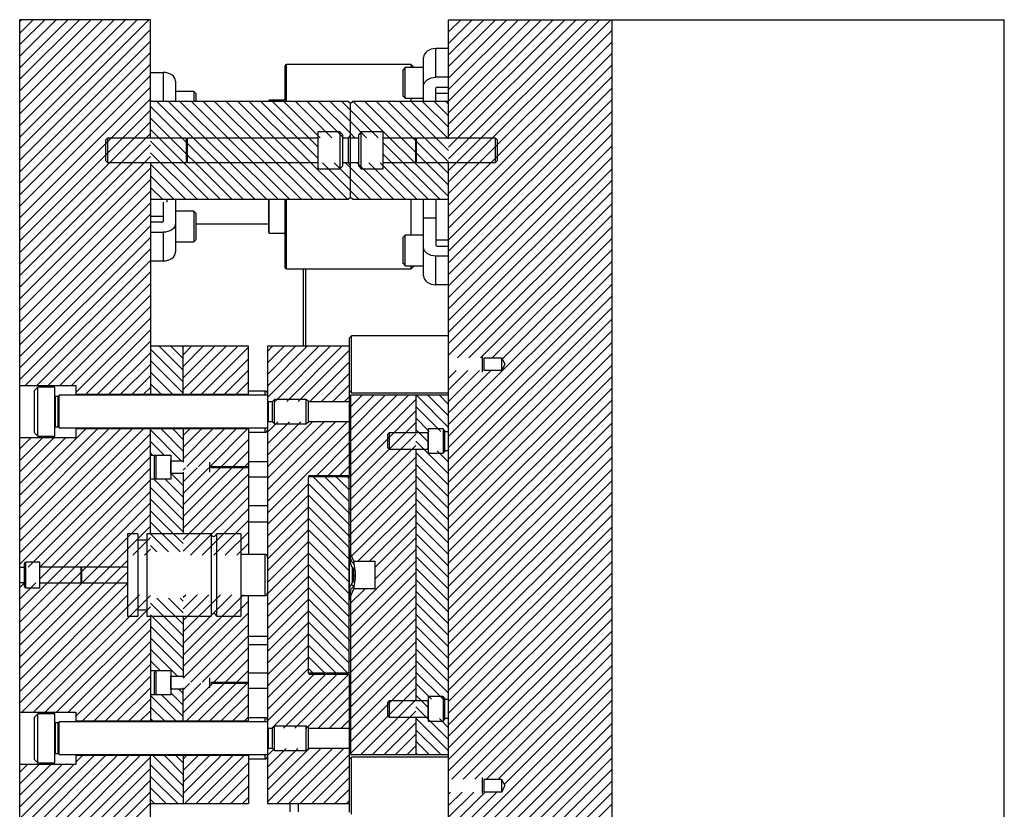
# Model space of a CAD drawing. Header units: inches. Extents: x 220 to 877, y 4 to 174.
# Tile 206 of 256: x 350 to 365, y 95 to 107. Entities that reach past the tile are written whole.
import ezdxf

# ---------------------------------------------------------------- set-up
doc = ezdxf.new("R2010")
doc.units = ezdxf.units.IN
doc.header["$LTSCALE"] = 0.5
doc.header["$MEASUREMENT"] = 0
doc.layers.add('SID-M-F', color=202, linetype='Continuous')
doc.layers.add('SID-M-S', color=105, linetype='Continuous')

msp = doc.modelspace()

# ---------------------------------------------------------------- hatches: boundary and pattern name
at = {"layer": 'SID-M-F'}
h = msp.add_hatch(dxfattribs=at)
h.set_pattern_fill('ANSI31', color=256, angle=90, style=0)
h.set_pattern_definition([(135, (285.02116, 41.34998), (-0.08838835, -0.08838835), [])])
h.paths.add_polyline_path([(355.38419, 98.29514), (355.40419, 98.29514), (355.40419, 98.38631), (355.38419, 98.38631)], flags=0)

# ---------------------------------------------------------------- linework, layer by layer
at = {"layer": 'SID-M-F', "linetype": 'Continuous'}
for p, q in [((350.34419, 107.38011), (350.37265, 107.40857)), ((350.34419, 107.20333), (350.54943, 107.40857)), ((350.34419, 107.02656), (350.7262, 107.40857)), ((350.34419, 106.84978), (350.90298, 107.40857)), ((350.34419, 106.673), (351.07976, 107.40857)), ((350.34419, 106.49623), (351.25653, 107.40857)), ((350.34419, 106.31945), (351.43331, 107.40857)), ((350.34419, 106.14267), (351.61009, 107.40857)), ((350.34419, 105.9659), (351.78686, 107.40857)), ((350.34419, 105.78912), (351.96364, 107.40857)), ((350.34419, 105.61234), (352.14042, 107.40857)), ((350.34419, 105.43557), (352.31719, 107.40857)), ((356.90419, 107.39937), (356.91339, 107.40857)), ((356.90419, 107.2226), (357.09016, 107.40857)), ((356.90419, 107.04582), (357.26694, 107.40857)), ((356.90419, 106.86904), (357.44372, 107.40857)), ((356.90419, 106.69227), (357.62049, 107.40857)), ((356.90419, 106.51549), (357.79727, 107.40857)), ((356.90419, 106.33871), (357.97405, 107.40857)), ((356.90419, 106.16194), (358.15082, 107.40857)), ((356.90419, 105.98516), (358.3276, 107.40857)), ((356.90419, 105.80838), (358.50438, 107.40857)), ((356.90419, 105.63161), (358.68115, 107.40857)), ((356.90419, 105.45483), (358.85793, 107.40857)), ((356.90419, 105.27805), (359.03471, 107.40857)), ((356.90419, 105.10128), (359.21148, 107.40857)), ((356.90419, 104.9245), (359.38826, 107.40857)), ((350.34419, 105.25879), (352.34419, 107.25879)), ((356.90419, 104.74772), (359.40419, 107.24772)), ((350.34419, 105.08201), (352.34419, 107.08201)), ((356.90419, 104.57095), (359.40419, 107.07095)), ((350.34419, 104.90524), (352.34419, 106.90524)), ((356.90419, 104.39417), (359.40419, 106.89417)), ((350.34419, 104.72846), (352.34419, 106.72846)), ((356.90419, 104.21739), (359.40419, 106.71739)), ((350.34419, 104.55168), (352.34419, 106.55168)), ((356.90419, 104.04062), (359.40419, 106.54062)), ((350.34419, 104.37491), (352.34419, 106.37491)), ((356.90419, 103.86384), (359.40419, 106.36384)), ((350.34419, 104.19813), (352.34419, 106.19813)), ((356.90419, 103.68706), (359.40419, 106.18706)), ((353.76476, 104.65857), (352.34419, 106.07914)), ((353.94153, 104.65857), (352.44153, 106.15857)), ((354.11831, 104.65857), (352.61831, 106.15857)), ((354.29509, 104.65857), (352.79509, 106.15857)), ((354.47186, 104.65857), (352.97186, 106.15857)), ((354.64864, 104.65857), (353.14864, 106.15857)), ((354.82542, 104.65857), (353.32542, 106.15857)), ((355.00219, 104.65857), (353.50219, 106.15857)), ((355.17897, 104.65857), (353.67897, 106.15857)), ((355.35575, 104.65857), (353.85575, 106.15857)), ((354.90419, 105.28691), (354.03252, 106.15857)), ((354.90419, 105.46369), (354.2093, 106.15857)), ((354.94237, 105.60229), (354.38608, 106.15857)), ((355.11914, 105.60229), (354.56285, 106.15857)), ((355.29592, 105.60229), (354.73963, 106.15857)), ((355.40419, 105.67079), (354.91641, 106.15857)), ((355.40419, 105.84757), (355.09318, 106.15857)), ((355.40419, 106.02435), (355.26996, 106.15857)), ((355.82625, 105.60229), (355.40419, 106.02435)), ((356.90419, 104.70113), (355.44674, 106.15857)), ((356.90419, 104.8779), (355.62352, 106.15857)), ((356.90419, 105.05468), (355.80029, 106.15857)), ((356.90419, 105.23146), (355.97707, 106.15857)), ((356.90419, 105.40823), (356.15385, 106.15857)), ((356.90419, 105.58501), (356.33062, 106.15857)), ((356.90419, 105.76179), (356.5074, 106.15857)), ((356.90419, 105.93856), (356.68418, 106.15857)), ((356.90419, 106.11534), (356.86095, 106.15857)), ((350.34419, 104.02135), (352.34419, 106.02135)), ((353.58798, 104.65857), (352.34419, 105.90237)), ((356.90419, 103.51029), (359.40419, 106.01029)), ((350.34419, 103.84458), (352.34419, 105.84458)), ((353.4112, 104.65857), (352.34419, 105.72559)), ((355.64947, 105.60229), (355.40419, 105.84757)), ((356.90419, 103.33351), (359.40419, 105.83351)), ((350.34419, 103.6678), (352.34419, 105.6678)), ((355.4727, 105.60229), (355.40419, 105.67079)), ((356.90419, 103.15673), (359.40419, 105.65673)), ((350.34419, 103.49102), (352.34419, 105.49102)), ((353.23443, 104.65857), (352.34419, 105.54881)), ((356.76996, 104.65857), (355.90419, 105.52435)), ((356.90419, 102.97996), (359.40419, 105.47996)), ((350.34419, 103.31425), (352.34419, 105.31425)), ((353.05765, 104.65857), (352.34419, 105.37204)), ((356.59318, 104.65857), (355.90419, 105.34757)), ((356.90419, 102.80318), (359.40419, 105.30318)), ((350.34419, 103.13747), (352.34419, 105.13747)), ((352.88087, 104.65857), (352.34419, 105.19526)), ((355.53252, 104.65857), (354.97624, 105.21486)), ((355.7093, 104.65857), (355.15301, 105.21486)), ((355.88608, 104.65857), (355.32979, 105.21486)), ((356.06285, 104.65857), (355.50657, 105.21486)), ((356.23963, 104.65857), (355.68334, 105.21486)), ((356.41641, 104.65857), (355.86012, 105.21486)), ((356.90419, 102.6264), (359.40419, 105.1264)), ((352.7041, 104.65857), (352.34419, 105.01848)), ((350.34419, 102.96069), (352.34419, 104.96069)), ((352.52732, 104.65857), (352.34419, 104.84171)), ((356.90419, 102.44963), (359.40419, 104.94963)), ((350.34419, 102.78392), (352.34419, 104.78392)), ((356.90419, 102.27285), (359.40419, 104.77285)), ((350.34419, 102.60714), (352.34419, 104.60714)), ((352.35054, 104.65857), (352.34419, 104.66493)), ((357.03903, 102.23091), (359.40419, 104.59607)), ((350.34419, 102.43036), (352.34419, 104.43036)), ((357.21581, 102.23091), (359.40419, 104.41929)), ((350.34419, 102.25359), (352.34419, 104.25359)), ((357.39258, 102.23091), (359.40419, 104.24252)), ((350.34419, 102.07681), (352.34419, 104.07681)), ((357.56936, 102.23091), (359.40419, 104.06574)), ((350.34419, 101.90003), (352.34419, 103.90003)), ((357.72574, 102.21052), (359.40419, 103.88896)), ((350.428, 101.80707), (352.34419, 103.72326)), ((356.90419, 101.21219), (359.40419, 103.71219)), ((350.60478, 101.80707), (352.34419, 103.54648)), ((356.90419, 101.03541), (359.40419, 103.53541)), ((350.78156, 101.80707), (352.34419, 103.3697)), ((356.90419, 100.85863), (359.40419, 103.35863)), ((350.95833, 101.80707), (352.34419, 103.19293)), ((356.90419, 100.68186), (359.40419, 103.18186)), ((351.13511, 101.80707), (352.34419, 103.01615)), ((356.90419, 100.50508), (359.40419, 103.00508)), ((351.20419, 101.69937), (352.34419, 102.83937)), ((356.90419, 100.3283), (359.40419, 102.8283)), ((351.35566, 101.67407), (352.34419, 102.6626)), ((356.90419, 100.15153), (359.40419, 102.65153)), ((351.53244, 101.67407), (352.34419, 102.48582)), ((352.84419, 102.04361), (352.47922, 102.40857)), ((352.84419, 102.22039), (352.656, 102.40857)), ((352.84419, 102.39716), (352.83278, 102.40857)), ((352.84419, 102.27871), (352.97405, 102.40857)), ((352.84419, 102.10194), (353.15082, 102.40857)), ((352.84419, 101.92516), (353.3276, 102.40857)), ((352.84419, 101.74838), (353.50438, 102.40857)), ((352.94665, 101.67407), (353.68115, 102.40857)), ((354.13419, 102.33128), (354.21148, 102.40857)), ((354.13419, 102.1545), (354.38826, 102.40857)), ((354.13419, 101.97772), (354.56504, 102.40857)), ((354.13419, 101.80095), (354.74181, 102.40857)), ((354.13419, 101.62417), (354.91859, 102.40857)), ((354.25162, 101.56482), (355.09537, 102.40857)), ((354.42839, 101.56482), (355.27214, 102.40857)), ((356.90419, 99.97475), (359.40419, 102.47475)), ((351.70922, 101.67407), (352.34419, 102.30904)), ((352.84419, 101.86683), (352.34419, 102.36683)), ((353.12343, 101.67407), (353.84419, 102.39483)), ((354.60517, 101.56482), (355.38419, 102.34384)), ((356.90419, 99.79797), (359.40419, 102.29797)), ((351.88599, 101.67407), (352.34419, 102.13227)), ((352.84419, 101.69006), (352.34419, 102.19006)), ((353.30021, 101.67407), (353.84419, 102.21805)), ((354.78195, 101.56482), (355.38419, 102.16706)), ((356.90419, 99.6212), (359.40419, 102.1212)), ((352.68339, 101.67407), (352.34419, 102.01328)), ((353.47698, 101.67407), (353.84419, 102.04128)), ((354.95872, 101.56482), (355.38419, 101.99029)), ((356.90419, 101.91929), (357.02112, 102.03623)), ((356.90419, 101.74252), (357.1979, 102.03623)), ((356.90419, 101.56574), (357.37468, 102.03623)), ((356.90419, 101.38896), (357.55145, 102.03623)), ((352.06277, 101.67407), (352.34419, 101.95549)), ((352.50662, 101.67407), (352.34419, 101.8365)), ((353.65376, 101.67407), (353.84419, 101.8645)), ((355.1355, 101.56482), (355.38419, 101.81351)), ((356.90419, 99.44442), (359.40419, 101.94442)), ((352.23955, 101.67407), (352.34419, 101.77871)), ((353.83054, 101.67407), (353.84419, 101.68772)), ((355.40419, 101.47996), (355.5828, 101.65857)), ((355.40419, 101.30318), (355.75958, 101.65857)), ((355.40419, 101.1264), (355.93636, 101.65857)), ((355.40419, 100.94963), (356.11314, 101.65857)), ((355.40419, 100.77285), (356.28991, 101.65857)), ((356.90419, 101.16559), (356.4112, 101.65857)), ((356.90419, 101.34237), (356.58798, 101.65857)), ((356.90419, 101.51914), (356.76476, 101.65857)), ((356.90419, 99.26764), (359.40419, 101.76764)), ((355.31228, 101.56482), (355.38419, 101.63673)), ((355.40419, 100.59607), (356.40419, 101.59607)), ((356.90419, 99.09087), (359.40419, 101.59087)), ((355.40419, 100.41929), (356.40419, 101.41929)), ((356.78603, 101.10697), (356.40419, 101.48881)), ((356.90419, 98.91409), (359.40419, 101.41409)), ((354.13419, 101.09384), (354.29267, 101.25232)), ((354.13419, 100.91706), (354.46945, 101.25232)), ((354.13419, 100.74029), (354.64622, 101.25232)), ((354.13419, 100.56351), (354.823, 101.25232)), ((354.13419, 100.38673), (354.99978, 101.25232)), ((354.13419, 100.20996), (355.17655, 101.25232)), ((354.13419, 100.03318), (355.35333, 101.25232)), ((355.40419, 100.24252), (356.40419, 101.24252)), ((356.60926, 101.10697), (356.40419, 101.31204)), ((356.90419, 98.73731), (359.40419, 101.23731)), ((350.34419, 100.13227), (351.35499, 101.14307)), ((350.34419, 99.95549), (351.53177, 101.14307)), ((350.34419, 99.77871), (351.70855, 101.14307)), ((350.34419, 99.60194), (351.88532, 101.14307)), ((350.34419, 99.42516), (352.0621, 101.14307)), ((350.34419, 99.24838), (352.23888, 101.14307)), ((350.34419, 99.07161), (352.34419, 101.07161)), ((352.81632, 100.65727), (352.34419, 101.1294)), ((352.84419, 100.80617), (352.50729, 101.14307)), ((352.84419, 100.98295), (352.68406, 101.14307)), ((352.84419, 101.04128), (352.94598, 101.14307)), ((352.84419, 100.8645), (353.12276, 101.14307)), ((352.84419, 100.68772), (353.29954, 101.14307)), ((352.90183, 100.56859), (353.47631, 101.14307)), ((353.0786, 100.56859), (353.65309, 101.14307)), ((353.25538, 100.56859), (353.82987, 101.14307)), ((354.13419, 99.8564), (355.38419, 101.1064)), ((355.40419, 100.06574), (356.40419, 101.06574)), ((356.59419, 100.94526), (356.40419, 101.13526)), ((356.90419, 98.56054), (359.40419, 101.06054)), ((350.34419, 100.83937), (350.51489, 101.01007)), ((350.34419, 100.6626), (350.69166, 101.01007)), ((350.34419, 100.48582), (350.86844, 101.01007)), ((350.34419, 100.30904), (351.04522, 101.01007)), ((352.55244, 100.74437), (352.34419, 100.95262)), ((353.43216, 100.56859), (353.84419, 100.98062)), ((354.88814, 100.43357), (355.38419, 100.92963)), ((356.90419, 100.45848), (356.40419, 100.95848)), ((350.47633, 99.02697), (352.34419, 100.89483)), ((352.37566, 100.74437), (352.34419, 100.77584)), ((353.60893, 100.56859), (353.84419, 100.80384)), ((355.06491, 100.43357), (355.38419, 100.75285)), ((355.40419, 99.88896), (356.40419, 100.88896)), ((356.90419, 100.28171), (356.40419, 100.78171)), ((356.90419, 100.63526), (356.72927, 100.81018)), ((356.90419, 98.38376), (359.40419, 100.88376)), ((350.65311, 99.02697), (352.34419, 100.71805)), ((353.78571, 100.56859), (353.84419, 100.62706)), ((355.40419, 99.71219), (356.40419, 100.71219)), ((356.90419, 100.10493), (356.40419, 100.60493)), ((356.90419, 98.20698), (359.40419, 100.70698)), ((350.65466, 98.85175), (352.34419, 100.54128)), ((352.84419, 100.27584), (352.66015, 100.45988)), ((352.84419, 100.45262), (352.83693, 100.45988)), ((352.84419, 100.51095), (352.8818, 100.54856)), ((352.84419, 100.33417), (353.05858, 100.54856)), ((352.84419, 100.15739), (353.23536, 100.54856)), ((352.84419, 99.98062), (353.41213, 100.54856)), ((352.84419, 99.80384), (353.58891, 100.54856)), ((352.84419, 99.62706), (353.76569, 100.54856)), ((352.84419, 99.45029), (353.84419, 100.45029)), ((355.24169, 100.43357), (355.38419, 100.57607)), ((355.40419, 99.53541), (356.40419, 100.53541)), ((356.90419, 98.03021), (359.40419, 100.53021)), ((350.34419, 98.3645), (352.34419, 100.3645)), ((352.84419, 99.92229), (352.3937, 100.37278)), ((352.84419, 100.09907), (352.57048, 100.37278)), ((354.13419, 99.67963), (354.75919, 100.30463)), ((355.38419, 99.68039), (354.75919, 100.30539)), ((355.38419, 99.85716), (354.83278, 100.40857)), ((355.38419, 100.03394), (355.00955, 100.40857)), ((355.38419, 100.21072), (355.18633, 100.40857)), ((355.38419, 100.38749), (355.36311, 100.40857)), ((355.40419, 99.35863), (356.40419, 100.35863)), ((356.90419, 99.92815), (356.40419, 100.42815)), ((356.90419, 97.85343), (359.40419, 100.35343)), ((350.34419, 98.18772), (352.34419, 100.18772)), ((352.84419, 99.74551), (352.34419, 100.24551)), ((352.84419, 99.27351), (353.84419, 100.27351)), ((355.42078, 99.19845), (356.40419, 100.18186)), ((356.90419, 99.75138), (356.40419, 100.25138)), ((356.90419, 97.67665), (359.40419, 100.17665)), ((350.34419, 98.01095), (352.34419, 100.01095)), ((352.84419, 99.56874), (352.34419, 100.06874)), ((352.95914, 99.21168), (353.84419, 100.09673)), ((354.13419, 99.50285), (354.75919, 100.12785)), ((355.38419, 99.50361), (354.75919, 100.12861)), ((355.5187, 99.1196), (356.40419, 100.00508)), ((356.90419, 99.5746), (356.40419, 100.0746)), ((356.90419, 97.49988), (359.40419, 99.99988)), ((352.84419, 99.39196), (352.34419, 99.89196)), ((353.13591, 99.21168), (353.84419, 99.91996)), ((354.13419, 99.32607), (354.75919, 99.95107)), ((355.38419, 99.32683), (354.75919, 99.95183)), ((355.40419, 99.83716), (355.38419, 99.85716)), ((356.90419, 99.39782), (356.40419, 99.89782)), ((350.34419, 97.83417), (352.34419, 99.83417)), ((352.79724, 99.26213), (352.34419, 99.71518)), ((353.31269, 99.21168), (353.84419, 99.74318)), ((354.13419, 99.14929), (354.75919, 99.77429)), ((355.38419, 99.15006), (354.75919, 99.77506)), ((355.69548, 99.1196), (356.40419, 99.8283)), ((356.90419, 99.22105), (356.40419, 99.72105)), ((356.90419, 97.3231), (359.40419, 99.8231)), ((350.34419, 97.65739), (352.34419, 99.65739)), ((353.48947, 99.21168), (353.84419, 99.5664)), ((354.13419, 98.97252), (354.75919, 99.59752)), ((355.38419, 98.97328), (354.75919, 99.59828)), ((355.40419, 99.66039), (355.38419, 99.68039)), ((355.77919, 99.02653), (356.40419, 99.65153)), ((356.90419, 97.14632), (359.40419, 99.64632)), ((352.07525, 99.21168), (352.34419, 99.48062)), ((352.62047, 99.26213), (352.34419, 99.53841)), ((354.13419, 98.79574), (354.75919, 99.42074)), ((355.38419, 98.7965), (354.75919, 99.4215)), ((355.40419, 99.48361), (355.38419, 99.50361)), ((355.77919, 98.84975), (356.40419, 99.47475)), ((356.90419, 99.04427), (356.40419, 99.54427)), ((356.90419, 96.96955), (359.40419, 99.46955)), ((352.25203, 99.21168), (352.34419, 99.30384)), ((352.44369, 99.26213), (352.34419, 99.36163)), ((353.66624, 99.21168), (353.84419, 99.38963)), ((355.40419, 99.30683), (355.38419, 99.32683)), ((355.40419, 98.29797), (356.40419, 99.29797)), ((356.90419, 98.86749), (356.40419, 99.36749)), ((356.90419, 96.79277), (359.40419, 99.29277)), ((350.34419, 97.48062), (351.99324, 99.12967)), ((354.13419, 98.61896), (354.75919, 99.24396)), ((355.38419, 98.61973), (354.75919, 99.24473)), ((355.45434, 99.07991), (355.38927, 99.14497)), ((355.40419, 98.1212), (356.40419, 99.1212)), ((356.90419, 98.69072), (356.40419, 99.19072)), ((356.90419, 96.61599), (359.40419, 99.11599)), ((350.34419, 97.30384), (351.99324, 98.95289)), ((354.13419, 98.44219), (354.75919, 99.06719)), ((355.38419, 98.44295), (354.75919, 99.06795)), ((355.40419, 97.94442), (356.40419, 98.94442)), ((356.90419, 98.51394), (356.40419, 99.01394)), ((354.13419, 98.26541), (354.75919, 98.89041)), ((355.38419, 98.26617), (354.75919, 98.89117)), ((355.47943, 98.87804), (355.45277, 98.9047)), ((356.90419, 98.33716), (356.40419, 98.83716)), ((356.90419, 96.43922), (359.40419, 98.93922)), ((350.34419, 98.71805), (350.41631, 98.79017)), ((350.34419, 98.54128), (350.59309, 98.79017)), ((350.34419, 97.12706), (351.99324, 98.77612)), ((354.13419, 98.08863), (354.75919, 98.71363)), ((355.40419, 98.0694), (354.75919, 98.7144)), ((355.40419, 97.76764), (356.40419, 98.76764)), ((355.40419, 98.47475), (355.62698, 98.69755)), ((355.45073, 98.72996), (355.41388, 98.76681)), ((356.90419, 98.16039), (356.40419, 98.66039)), ((356.90419, 96.26244), (359.40419, 98.76244)), ((350.34419, 96.95029), (351.99937, 98.60546)), ((350.37775, 96.80707), (352.17614, 98.60546)), ((350.55453, 96.80707), (352.34419, 98.59673)), ((352.84419, 98.15452), (352.44369, 98.55502)), ((352.84419, 98.3313), (352.62047, 98.55502)), ((352.84419, 98.50808), (352.79724, 98.55502)), ((352.84419, 98.5664), (352.88325, 98.60546)), ((352.84419, 98.38963), (353.06003, 98.60546)), ((352.84419, 98.21285), (353.2368, 98.60546)), ((352.84419, 98.03607), (353.41358, 98.60546)), ((352.84419, 97.85929), (353.59036, 98.60546)), ((352.84419, 97.68252), (353.76713, 98.60546)), ((352.84419, 97.50574), (353.84419, 98.50574)), ((354.13419, 97.91186), (354.75919, 98.53686)), ((355.38823, 97.90857), (354.75919, 98.53762)), ((355.40432, 98.59959), (355.38432, 98.61959)), ((355.40419, 97.59087), (356.40419, 98.59087)), ((356.90419, 96.08566), (359.40419, 98.58566)), ((350.7313, 96.80707), (352.34419, 98.41996)), ((352.84419, 97.97775), (352.34419, 98.47775)), ((354.13419, 97.73508), (354.75919, 98.36008)), ((355.38419, 97.73584), (354.75919, 98.36084)), ((355.40419, 98.42295), (355.38419, 98.44295)), ((355.40419, 97.41409), (356.40419, 98.41409)), ((356.90419, 97.98361), (356.40419, 98.48361)), ((356.90419, 95.90889), (359.40419, 98.40889)), ((350.90808, 96.80707), (352.34419, 98.24318)), ((352.84419, 97.80097), (352.34419, 98.30097)), ((352.84419, 97.32896), (353.84419, 98.32896)), ((355.40419, 97.23731), (356.40419, 98.23731)), ((356.90419, 97.80683), (356.40419, 98.30683)), ((356.95299, 95.78091), (359.40419, 98.23211)), ((351.08486, 96.80707), (352.34419, 98.0664)), ((352.84419, 97.62419), (352.34419, 98.12419)), ((352.96058, 97.26859), (353.84419, 98.15219)), ((354.13419, 97.5583), (354.75919, 98.1833)), ((355.38419, 97.55907), (354.75919, 98.18407)), ((355.40419, 97.06054), (356.40419, 98.06054)), ((356.90419, 97.63006), (356.40419, 98.13006)), ((357.12977, 95.78091), (359.40419, 98.05533)), ((352.84419, 97.44742), (352.34419, 97.94742)), ((353.13736, 97.26859), (353.84419, 97.97541)), ((354.13419, 97.38153), (354.75919, 98.00653)), ((355.3579, 97.40857), (354.75919, 98.00729)), ((356.90419, 97.45328), (356.40419, 97.95328)), ((351.20419, 96.74963), (352.34419, 97.88963)), ((352.75756, 97.35727), (352.34419, 97.77064)), ((353.31414, 97.26859), (353.84419, 97.79863)), ((354.13419, 97.20475), (354.75919, 97.82975)), ((355.18113, 97.40857), (354.75919, 97.83051)), ((355.40419, 96.88376), (356.40419, 97.88376)), ((356.90419, 97.2765), (356.40419, 97.7765)), ((357.30654, 95.78091), (359.40419, 97.87856)), ((351.30541, 96.67407), (352.34419, 97.71285)), ((352.49368, 97.44437), (352.34419, 97.59386)), ((353.49091, 97.26859), (353.84419, 97.62186)), ((354.13419, 97.02797), (354.75919, 97.65297)), ((355.00435, 97.40857), (354.75919, 97.65374)), ((355.40419, 96.70698), (356.40419, 97.70698)), ((356.90419, 97.09973), (356.40419, 97.59973)), ((357.48332, 95.78091), (359.40419, 97.70178)), ((351.48219, 96.67407), (352.34419, 97.53607)), ((353.66769, 97.26859), (353.84419, 97.44508)), ((354.13419, 96.8512), (354.75919, 97.4762)), ((354.82757, 97.40857), (354.75919, 97.47696)), ((355.40419, 96.53021), (356.40419, 97.53021)), ((357.6601, 95.78091), (359.40419, 97.525)), ((351.65897, 96.67407), (352.34419, 97.35929)), ((354.13419, 96.67442), (354.84334, 97.38357)), ((354.20137, 96.56482), (355.02012, 97.38357)), ((354.37814, 96.56482), (355.19689, 97.38357)), ((354.55492, 96.56482), (355.37367, 97.38357)), ((355.40419, 96.35343), (356.40419, 97.35343)), ((356.82017, 97.00697), (356.40419, 97.42295)), ((357.75548, 95.69953), (359.40419, 97.34823)), ((351.83574, 96.67407), (352.34419, 97.18252)), ((352.84419, 97.09386), (352.77817, 97.15988)), ((352.84419, 97.15219), (352.94056, 97.24856)), ((352.84419, 96.97541), (353.11734, 97.24856)), ((352.84419, 96.79863), (353.29411, 97.24856)), ((352.8964, 96.67407), (353.47089, 97.24856)), ((353.07318, 96.67407), (353.64767, 97.24856)), ((353.24996, 96.67407), (353.82444, 97.24856)), ((354.7317, 96.56482), (355.38419, 97.21731)), ((355.40419, 96.17665), (356.40419, 97.17665)), ((356.64339, 97.00697), (356.40419, 97.24617)), ((356.90419, 94.67145), (359.40419, 97.17145)), ((352.01252, 96.67407), (352.34419, 97.00574)), ((352.73365, 96.67407), (352.34419, 97.06353)), ((352.84419, 96.74031), (352.51172, 97.07278)), ((352.84419, 96.91709), (352.65419, 97.10709)), ((353.42673, 96.67407), (353.84419, 97.09153)), ((354.90847, 96.56482), (355.38419, 97.04054)), ((355.56288, 96.15857), (356.40419, 96.99988)), ((356.59419, 96.8794), (356.40419, 97.0694)), ((356.94309, 94.53357), (359.40419, 96.99467)), ((352.55687, 96.67407), (352.34419, 96.88676)), ((353.60351, 96.67407), (353.84419, 96.91475)), ((355.08525, 96.56482), (355.38419, 96.86376)), ((356.90419, 96.39262), (356.40419, 96.89262)), ((352.1893, 96.67407), (352.34419, 96.82896)), ((352.38009, 96.67407), (352.34419, 96.70998)), ((353.78029, 96.67407), (353.84419, 96.73797)), ((355.26203, 96.56482), (355.38419, 96.68698)), ((355.73966, 96.15857), (356.40419, 96.8231)), ((356.90419, 96.21584), (356.40419, 96.71584)), ((356.90419, 96.5694), (356.76341, 96.71018)), ((357.11986, 94.53357), (359.40419, 96.8179)), ((355.91644, 96.15857), (356.40419, 96.64632)), ((356.78468, 96.15857), (356.40419, 96.53907)), ((357.29664, 94.53357), (359.40419, 96.64112)), ((356.09321, 96.15857), (356.40419, 96.46955)), ((357.47342, 94.53357), (359.40419, 96.46434)), ((354.13419, 96.14409), (354.24242, 96.25232)), ((354.13419, 95.96731), (354.4192, 96.25232)), ((354.13419, 95.79054), (354.59597, 96.25232)), ((354.13419, 95.61376), (354.77275, 96.25232)), ((354.13419, 95.43698), (354.94953, 96.25232)), ((354.28255, 95.40857), (355.1263, 96.25232)), ((354.45933, 95.40857), (355.30308, 96.25232)), ((356.26999, 96.15857), (356.40419, 96.29277)), ((356.6079, 96.15857), (356.40419, 96.36229)), ((357.52919, 94.41257), (359.40419, 96.28757)), ((350.34419, 95.00574), (351.48152, 96.14307)), ((350.34419, 94.82896), (351.6583, 96.14307)), ((350.34419, 94.65219), (351.83507, 96.14307)), ((350.34419, 94.47541), (352.01185, 96.14307)), ((350.34419, 94.29863), (352.18863, 96.14307)), ((350.34419, 94.12186), (352.34419, 96.12186)), ((351.20419, 96.04252), (351.30474, 96.14307)), ((352.84419, 95.67965), (352.38076, 96.14307)), ((352.84419, 95.85643), (352.55754, 96.14307)), ((352.84419, 96.0332), (352.73432, 96.14307)), ((352.84419, 96.09153), (352.89573, 96.14307)), ((352.84419, 95.91475), (353.07251, 96.14307)), ((352.84419, 95.73797), (353.24929, 96.14307)), ((352.84419, 95.5612), (353.42606, 96.14307)), ((352.86834, 95.40857), (353.60284, 96.14307)), ((353.04512, 95.40857), (353.77962, 96.14307)), ((354.63611, 95.40857), (355.38419, 96.15665)), ((356.43113, 96.15857), (356.40419, 96.18551)), ((357.52919, 94.23579), (359.40419, 96.11079)), ((350.34419, 95.88963), (350.46464, 96.01007)), ((350.34419, 95.71285), (350.64141, 96.01007)), ((350.34419, 95.53607), (350.81819, 96.01007)), ((350.34419, 95.35929), (350.99497, 96.01007)), ((350.34419, 95.18252), (351.17174, 96.01007)), ((350.34419, 93.94508), (352.34419, 95.94508)), ((352.84419, 95.50287), (352.34419, 96.00287)), ((353.22189, 95.40857), (353.84419, 96.03087)), ((354.81288, 95.40857), (355.38419, 95.97988)), ((357.52919, 94.05901), (359.40419, 95.93401)), ((352.76171, 95.40857), (352.34419, 95.8261)), ((353.39867, 95.40857), (353.84419, 95.85409)), ((354.98966, 95.40857), (355.38419, 95.8031)), ((350.34419, 93.7683), (352.34419, 95.7683)), ((352.58493, 95.40857), (352.34419, 95.64932)), ((353.57545, 95.40857), (353.84419, 95.67731)), ((356.90419, 93.25724), (359.40419, 95.75724)), ((350.34419, 93.59153), (352.34419, 95.59153)), ((353.75222, 95.40857), (353.84419, 95.50054)), ((355.16644, 95.40857), (355.38419, 95.62632)), ((356.90419, 95.55533), (356.93509, 95.58623)), ((356.90419, 95.37856), (357.11186, 95.58623)), ((356.90419, 95.20178), (357.28864, 95.58623)), ((356.90419, 95.025), (357.46542, 95.58623)), ((356.90419, 94.84823), (357.64219, 95.58623)), ((356.90419, 93.08046), (359.40419, 95.58046)), ((350.34419, 93.41475), (352.34419, 95.41475)), ((352.40816, 95.40857), (352.34419, 95.47254)), ((355.34321, 95.40857), (355.38419, 95.44955)), ((356.90419, 92.90368), (359.40419, 95.40368))]:
    msp.add_line(p, q, dxfattribs=at)
at = {"layer": 'SID-M-S'}
for p, q in [((350.34419, 90.40857), (350.34419, 107.40857)), ((352.34419, 107.40857), (350.34419, 107.40857)), ((352.34419, 105.59607), (352.34419, 107.40857)), ((356.90419, 105.59607), (356.90419, 107.40857)), ((356.90419, 107.40857), (365.40419, 107.40857)), ((359.40419, 90.40857), (359.40419, 107.40857)), ((365.40419, 90.40857), (365.40419, 107.40857)), ((356.57754, 106.92644), (356.55404, 106.90619)), ((356.60618, 106.94306), (356.57754, 106.92644)), ((356.63886, 106.95541), (356.60618, 106.94306)), ((356.67431, 106.96302), (356.63886, 106.95541)), ((356.71119, 106.96558), (356.67431, 106.96302)), ((356.71119, 106.52718), (356.71119, 106.96558)), ((356.90419, 106.96558), (356.71119, 106.96558)), ((356.52582, 106.85801), (356.52219, 106.83194)), ((356.52219, 106.15857), (356.52219, 106.83194)), ((356.53657, 106.88308), (356.52582, 106.85801)), ((356.55404, 106.90619), (356.53657, 106.88308)), ((354.40419, 106.15857), (354.40419, 106.70107)), ((356.33069, 106.72107), (354.42419, 106.72107)), ((354.42419, 106.15857), (354.42419, 106.72107)), ((356.24094, 106.67458), (356.20969, 106.64333)), ((356.20969, 106.23708), (356.20969, 106.64333)), ((356.52219, 106.67458), (356.24094, 106.67458)), ((356.24094, 106.20583), (356.24094, 106.67458)), ((356.37718, 106.67458), (356.33069, 106.72107)), ((356.33069, 106.67458), (356.33069, 106.72107)), ((352.34419, 106.60099), (352.53719, 106.60099)), ((352.53719, 106.60099), (352.53719, 106.16258)), ((352.57406, 106.59842), (352.53719, 106.60099)), ((352.60951, 106.59081), (352.57406, 106.59842)), ((352.64219, 106.57846), (352.60951, 106.59081)), ((352.67083, 106.56184), (352.64219, 106.57846)), ((352.69433, 106.54159), (352.67083, 106.56184)), ((352.7118, 106.51849), (352.69433, 106.54159)), ((352.72256, 106.49342), (352.7118, 106.51849)), ((352.72619, 106.46734), (352.72256, 106.49342)), ((356.55404, 106.46778), (356.57754, 106.48804)), ((356.57754, 106.48804), (356.60618, 106.50466)), ((356.60618, 106.50466), (356.63886, 106.51701)), ((356.63886, 106.51701), (356.67431, 106.52461)), ((356.67431, 106.52461), (356.71119, 106.52718)), ((356.90419, 106.52718), (356.71119, 106.52718)), ((352.72619, 106.46734), (352.72619, 106.15857)), ((356.52219, 106.39354), (356.52582, 106.41961)), ((356.52582, 106.41961), (356.53657, 106.44468)), ((356.53657, 106.44468), (356.55404, 106.46778)), ((356.71119, 106.15857), (356.71119, 106.36278)), ((356.72869, 106.37515), (356.90419, 106.37515)), ((353.00744, 106.30998), (352.72619, 106.30998)), ((353.03869, 106.27873), (353.00744, 106.30998)), ((353.00744, 106.30998), (353.00744, 106.15857)), ((353.03869, 106.27873), (353.03869, 106.15857)), ((354.40419, 106.1742), (354.16206, 106.1742)), ((354.16206, 106.15857), (354.16206, 106.1742)), ((356.20969, 106.23708), (356.24094, 106.20583)), ((356.24094, 106.20583), (356.52219, 106.20583)), ((356.33069, 106.15857), (356.33069, 106.20583)), ((356.51819, 106.15857), (356.51819, 106.20583)), ((356.71119, 106.28395), (356.90419, 106.28395)), ((352.34419, 106.16258), (352.53719, 106.16258)), ((355.37419, 106.15857), (352.34419, 106.15857)), ((352.53719, 106.16258), (352.57406, 106.16001)), ((352.57406, 106.16001), (352.58312, 106.15857)), ((354.15419, 106.15857), (354.15419, 106.16632)), ((355.37419, 106.15857), (355.40419, 106.12857)), ((355.40419, 106.12857), (355.43419, 106.15857)), ((355.40419, 104.68857), (355.40419, 106.12857)), ((356.90419, 106.15857), (355.43419, 106.15857)), ((351.68544, 105.59607), (351.65419, 105.56482)), ((352.89242, 105.59607), (351.68544, 105.59607)), ((351.68544, 105.59607), (351.68544, 105.22107)), ((352.90227, 105.56902), (352.89242, 105.59607)), ((352.89242, 105.59607), (352.89242, 105.22107)), ((354.90419, 105.59607), (352.90379, 105.59607)), ((352.90379, 105.59607), (352.90379, 105.22107)), ((355.24169, 105.68982), (354.90419, 105.68982)), ((354.90419, 105.68982), (354.90419, 105.12732)), ((355.27919, 105.65232), (355.24169, 105.68982)), ((355.24169, 105.68982), (355.24169, 105.12732)), ((355.27919, 105.65232), (355.27919, 105.16482)), ((355.27919, 105.60229), (355.37419, 105.60229)), ((355.40419, 105.64572), (355.37419, 105.60229)), ((355.37419, 105.21486), (355.37419, 105.60229)), ((355.40419, 105.60229), (355.52919, 105.60229)), ((355.56669, 105.68982), (355.52919, 105.65232)), ((355.52919, 105.16482), (355.52919, 105.65232)), ((355.90419, 105.68982), (355.56669, 105.68982)), ((355.56669, 105.12732), (355.56669, 105.68982)), ((355.90419, 105.12732), (355.90419, 105.68982)), ((356.40458, 105.59607), (355.90419, 105.59607)), ((356.40458, 105.22107), (356.40458, 105.59607)), ((356.41595, 105.59607), (356.40611, 105.56902)), ((357.62294, 105.59607), (356.41595, 105.59607)), ((356.41595, 105.22107), (356.41595, 105.59607)), ((357.65419, 105.56482), (357.62294, 105.59607)), ((357.62294, 105.22107), (357.62294, 105.59607)), ((351.65419, 105.56482), (351.65419, 105.25232)), ((352.90227, 105.56902), (352.90227, 105.24813)), ((356.40611, 105.24813), (356.40611, 105.56902)), ((357.65419, 105.25232), (357.65419, 105.56482)), ((351.65419, 105.25232), (351.68544, 105.22107)), ((351.68544, 105.22107), (352.89242, 105.22107)), ((352.34419, 105.22107), (352.34419, 101.65857)), ((352.89242, 105.22107), (352.90227, 105.24813)), ((352.90379, 105.22107), (354.90419, 105.22107)), ((354.90419, 105.12732), (355.24169, 105.12732)), ((355.24169, 105.12732), (355.27919, 105.16482)), ((355.37419, 105.21486), (355.27919, 105.21486)), ((355.37419, 105.21486), (355.40419, 105.17143)), ((355.52919, 105.21486), (355.40419, 105.21486)), ((355.52919, 105.16482), (355.56669, 105.12732)), ((355.56669, 105.12732), (355.90419, 105.12732)), ((355.90419, 105.22107), (356.40458, 105.22107)), ((356.40611, 105.24813), (356.41595, 105.22107)), ((356.41595, 105.22107), (357.62294, 105.22107)), ((356.90419, 92.59607), (356.90419, 105.22107)), ((357.62294, 105.22107), (357.65419, 105.25232)), ((355.40419, 104.68857), (355.37419, 104.65857)), ((355.43419, 104.65857), (355.40419, 104.68857)), ((352.34419, 104.65857), (355.37419, 104.65857)), ((352.53719, 104.61308), (352.53719, 104.31897)), ((352.59419, 104.65857), (352.59419, 104.61308)), ((352.72619, 104.65857), (352.72619, 103.8498)), ((354.15419, 104.15082), (354.15419, 104.65857)), ((354.16206, 104.14295), (354.16206, 104.65857)), ((354.40419, 103.61607), (354.40419, 104.65857)), ((354.42419, 103.59607), (354.42419, 104.65857)), ((355.43419, 104.65857), (356.90419, 104.65857)), ((356.33069, 104.11132), (356.33069, 104.65857)), ((356.51819, 104.11132), (356.51819, 104.65857)), ((356.71119, 104.65857), (356.71119, 103.95437)), ((352.53719, 104.39779), (352.34419, 104.39779)), ((353.00744, 104.47592), (352.72619, 104.47592)), ((353.03869, 104.44467), (353.00744, 104.47592)), ((353.00744, 104.47592), (353.00744, 104.00717)), ((353.03869, 104.44467), (353.03869, 104.03842)), ((356.71119, 104.36959), (356.52219, 104.36959)), ((356.52219, 103.48521), (356.52219, 104.36959)), ((352.51969, 104.30659), (352.34419, 104.30659)), ((352.7118, 104.23707), (352.69433, 104.21396)), ((352.72256, 104.26214), (352.7118, 104.23707)), ((352.72619, 104.28821), (352.72256, 104.26214)), ((353.03869, 104.28357), (354.15419, 104.28357)), ((352.34419, 104.15457), (352.53719, 104.15457)), ((352.57406, 104.15713), (352.53719, 104.15457)), ((352.53719, 104.15457), (352.53719, 103.71616)), ((352.60951, 104.16474), (352.57406, 104.15713)), ((352.64219, 104.17709), (352.60951, 104.16474)), ((352.67083, 104.19371), (352.64219, 104.17709)), ((352.69433, 104.21396), (352.67083, 104.19371)), ((354.16206, 104.14295), (354.40419, 104.14295)), ((356.24094, 104.11132), (356.20969, 104.08007)), ((356.20969, 103.67382), (356.20969, 104.08007)), ((356.52219, 104.11132), (356.24094, 104.11132)), ((356.24094, 103.64257), (356.24094, 104.11132)), ((352.72619, 104.00717), (353.00744, 104.00717)), ((353.00744, 104.00717), (353.03869, 104.03842)), ((356.52582, 103.89754), (356.52219, 103.92361)), ((356.90419, 104.03319), (356.71119, 104.03319)), ((356.72869, 103.942), (356.90419, 103.942)), ((352.67083, 103.7553), (352.69433, 103.77556)), ((352.69433, 103.77556), (352.7118, 103.79866)), ((352.7118, 103.79866), (352.72256, 103.82373)), ((352.72256, 103.82373), (352.72619, 103.8498)), ((356.53657, 103.87247), (356.52582, 103.89754)), ((356.55404, 103.84936), (356.53657, 103.87247)), ((356.57754, 103.82911), (356.55404, 103.84936)), ((356.60618, 103.81249), (356.57754, 103.82911)), ((356.63886, 103.80014), (356.60618, 103.81249)), ((356.67431, 103.79254), (356.63886, 103.80014)), ((356.71119, 103.78997), (356.67431, 103.79254)), ((356.90419, 103.78997), (356.71119, 103.78997)), ((356.71119, 103.35156), (356.71119, 103.78997)), ((352.34419, 103.71616), (352.53719, 103.71616)), ((352.53719, 103.71616), (352.57406, 103.71873)), ((352.57406, 103.71873), (352.60951, 103.72633)), ((352.60951, 103.72633), (352.64219, 103.73868)), ((352.64219, 103.73868), (352.67083, 103.7553)), ((356.20969, 103.67382), (356.24094, 103.64257)), ((356.24094, 103.64257), (356.52219, 103.64257)), ((356.33069, 103.59607), (356.37718, 103.64257)), ((356.33069, 103.59607), (356.33069, 103.64257)), ((354.42419, 103.59607), (356.33069, 103.59607)), ((354.6818, 103.59607), (354.6818, 102.40857)), ((354.7228, 102.40857), (354.7228, 103.59607)), ((356.52219, 103.48521), (356.52582, 103.45913)), ((356.52582, 103.45913), (356.53657, 103.43406)), ((356.53657, 103.43406), (356.55404, 103.41096)), ((356.55404, 103.41096), (356.57754, 103.39071)), ((356.57754, 103.39071), (356.60618, 103.37408)), ((356.60618, 103.37408), (356.63886, 103.36174)), ((356.63886, 103.36174), (356.67431, 103.35413)), ((356.67431, 103.35413), (356.71119, 103.35156)), ((356.90419, 103.35156), (356.71119, 103.35156)), ((355.41719, 102.57107), (355.38719, 102.54107)), ((356.90419, 102.57107), (355.41719, 102.57107)), ((355.41719, 101.69607), (355.41719, 102.57107)), ((353.84419, 102.40857), (352.34419, 102.40857)), ((352.84419, 101.65857), (352.84419, 102.40857)), ((353.84419, 101.65857), (353.84419, 102.40857)), ((355.38419, 102.40857), (354.13419, 102.40857)), ((354.13419, 102.40857), (354.13419, 95.40857)), ((355.38419, 102.40857), (355.38419, 100.43357)), ((355.38719, 101.72607), (355.38719, 102.54107)), ((357.42269, 102.0111), (357.42269, 102.25605)), ((357.44719, 102.23091), (357.71419, 102.23091)), ((357.44719, 102.03623), (357.44719, 102.23091)), ((357.71419, 102.23091), (357.71419, 102.03623)), ((357.71419, 102.23091), (357.72355, 102.21473)), ((357.75627, 102.11616), (357.7228, 102.05112)), ((357.72355, 102.21473), (357.74659, 102.17287)), ((357.74659, 102.17287), (357.75695, 102.1489)), ((357.75954, 102.1325), (357.75627, 102.11616)), ((357.75695, 102.1489), (357.75954, 102.1325)), ((357.71419, 102.03623), (357.44719, 102.03623)), ((357.7228, 102.05112), (357.71419, 102.03623)), ((350.34419, 101.80707), (351.20419, 101.80707)), ((351.20419, 101.80707), (351.20419, 101.65857)), ((350.62169, 101.78357), (350.57169, 101.73357)), ((350.57169, 101.08357), (350.57169, 101.73357)), ((350.88419, 101.78357), (350.62169, 101.78357)), ((350.62169, 101.03357), (350.62169, 101.78357)), ((350.88419, 101.03357), (350.88419, 101.78357)), ((350.94669, 101.65857), (350.93106, 101.64295)), ((354.13419, 101.65857), (350.94669, 101.65857)), ((350.94669, 101.15857), (350.94669, 101.65857)), ((351.20419, 101.67407), (353.84419, 101.67407)), ((354.09482, 101.72353), (353.84419, 101.72353)), ((354.09482, 101.72353), (354.09482, 101.65857)), ((355.38719, 101.72607), (355.41719, 101.69607)), ((355.40419, 101.65857), (355.40419, 99.23763)), ((356.90419, 101.65857), (355.40419, 101.65857)), ((355.41719, 101.69607), (356.90419, 101.69607)), ((356.40419, 101.65857), (356.40419, 101.08357)), ((350.892, 101.64295), (350.88419, 101.65076)), ((350.93106, 101.64295), (350.892, 101.64295)), ((350.892, 101.1742), (350.892, 101.64295)), ((350.93106, 101.1742), (350.93106, 101.64295)), ((354.14981, 101.56482), (354.13419, 101.58045)), ((354.14981, 101.56482), (354.21231, 101.56482)), ((354.14981, 101.25232), (354.14981, 101.56482)), ((354.24356, 101.59607), (354.21231, 101.56482)), ((354.21231, 101.25232), (354.21231, 101.56482)), ((354.72794, 101.59607), (354.24356, 101.59607)), ((354.24356, 101.22107), (354.24356, 101.59607)), ((354.75919, 101.56482), (354.72794, 101.59607)), ((354.72794, 101.22107), (354.72794, 101.59607)), ((354.75919, 101.56482), (355.38419, 101.56482)), ((354.75919, 101.25232), (354.75919, 101.56482)), ((354.13419, 101.2367), (354.14981, 101.25232)), ((354.21231, 101.25232), (354.14981, 101.25232)), ((354.21231, 101.25232), (354.24356, 101.22107)), ((354.24356, 101.22107), (354.72794, 101.22107)), ((354.72794, 101.22107), (354.75919, 101.25232)), ((355.38419, 101.25232), (354.75919, 101.25232)), ((355.40419, 101.27107), (355.38419, 101.27107)), ((350.57169, 101.08357), (350.62169, 101.03357)), ((350.88419, 101.16639), (350.892, 101.1742)), ((350.892, 101.1742), (350.93106, 101.1742)), ((350.93106, 101.1742), (350.94669, 101.15857)), ((350.94669, 101.15857), (354.13419, 101.15857)), ((351.20419, 101.15857), (351.20419, 101.01007)), ((353.84419, 101.14307), (351.20419, 101.14307)), ((352.34419, 99.53849), (352.34419, 101.15857)), ((352.84419, 101.15857), (352.84419, 100.63357)), ((353.84419, 101.15857), (353.84419, 99.22353)), ((353.84419, 101.09361), (354.09482, 101.09361)), ((354.09482, 101.15857), (354.09482, 101.09361)), ((355.99369, 101.08357), (355.96919, 101.05907)), ((355.96919, 101.05907), (355.96919, 100.85807)), ((356.58488, 101.08357), (355.99369, 101.08357)), ((355.99369, 101.08357), (355.99369, 100.83357)), ((356.59227, 101.06327), (356.58488, 101.08357)), ((356.58488, 101.08357), (356.58488, 100.83357)), ((356.59227, 101.06327), (356.59227, 100.85388)), ((356.59419, 101.08357), (356.59379, 101.08357)), ((356.59379, 101.08357), (356.59379, 100.83357)), ((356.81919, 101.14607), (356.59419, 101.14607)), ((356.59419, 101.14607), (356.59419, 100.77107)), ((356.84419, 101.12107), (356.81919, 101.14607)), ((356.81919, 101.14607), (356.81919, 100.77107)), ((356.84419, 101.12107), (356.84419, 100.79607)), ((356.84419, 101.10697), (356.90419, 101.10697)), ((351.20419, 101.01007), (350.34419, 101.01007)), ((350.62169, 101.03357), (350.88419, 101.03357)), ((355.96919, 100.85807), (355.99369, 100.83357)), ((355.99369, 100.83357), (356.58488, 100.83357)), ((356.40419, 100.83357), (356.40419, 96.98357)), ((356.58488, 100.83357), (356.59227, 100.85388)), ((356.59379, 100.83357), (356.59419, 100.83357)), ((356.59419, 100.77107), (356.81919, 100.77107)), ((356.81919, 100.77107), (356.84419, 100.79607)), ((356.90419, 100.81018), (356.84419, 100.81018)), ((352.34419, 100.74437), (352.65419, 100.74437)), ((352.42748, 100.74437), (352.40419, 100.72107)), ((352.40419, 100.39607), (352.40419, 100.72107)), ((352.42919, 100.37278), (352.42919, 100.74437)), ((352.65419, 100.74437), (352.65419, 100.37278)), ((352.65419, 100.65727), (352.84419, 100.65727)), ((352.65458, 100.45988), (352.65458, 100.65727)), ((352.65611, 100.45988), (352.65611, 100.65727)), ((352.6635, 100.45988), (352.6635, 100.65727)), ((353.25469, 100.48357), (353.25469, 100.63357)), ((353.84419, 100.64607), (354.13419, 100.64607)), ((355.38419, 100.64607), (355.40419, 100.64607)), ((352.84419, 100.45988), (352.65419, 100.45988)), ((352.84419, 100.48357), (352.84419, 99.53849)), ((353.27919, 100.56859), (353.84419, 100.56859)), ((353.27919, 100.54856), (353.27919, 100.56859)), ((353.84419, 100.54856), (353.27919, 100.54856)), ((352.65419, 100.37278), (352.34419, 100.37278)), ((352.40419, 100.39607), (352.42748, 100.37278)), ((353.84419, 100.40857), (354.13419, 100.40857)), ((355.40419, 100.40857), (354.75919, 100.40857)), ((354.75919, 97.40857), (354.75919, 100.40857)), ((354.78419, 100.43357), (355.38419, 100.43357)), ((355.38419, 97.40857), (355.38419, 100.40857)), ((355.40419, 100.22857), (355.38419, 100.22857)), ((353.84419, 99.97107), (354.13419, 99.97107)), ((355.38419, 99.91857), (355.40419, 99.91857)), ((355.40419, 99.90857), (355.38419, 99.90857)), ((353.84419, 99.72107), (354.13419, 99.72107)), ((355.40419, 99.60115), (355.38419, 99.60115)), ((352.15072, 99.53849), (351.99324, 99.53849)), ((351.99324, 99.53849), (351.99324, 98.27865)), ((352.15072, 99.53849), (352.15072, 98.27865)), ((352.28852, 99.44007), (352.15072, 99.44007)), ((353.27085, 99.53849), (352.28852, 99.53849)), ((352.28852, 99.53849), (352.28852, 98.27865)), ((353.27085, 99.53849), (353.27085, 98.27865)), ((353.72553, 99.53849), (353.35343, 99.53849)), ((353.35343, 99.53849), (353.35343, 98.27865)), ((353.72553, 99.53849), (353.72553, 98.27865)), ((355.38419, 99.52201), (355.40419, 99.52201)), ((355.40419, 99.43084), (355.38419, 99.43084)), ((355.40419, 99.41703), (355.38419, 99.41703)), ((355.38419, 99.28556), (355.40419, 99.28556)), ((355.38432, 99.28544), (355.38432, 98.5317)), ((355.40432, 99.28544), (355.38432, 99.28544)), ((355.40432, 99.18436), (355.40432, 99.28544)), ((350.65466, 99.10542), (350.43812, 99.10542)), ((350.43812, 98.71172), (350.43812, 99.10542)), ((350.65466, 98.71172), (350.65466, 99.10542)), ((354.09482, 99.22353), (353.72553, 99.22353)), ((354.09482, 99.22353), (354.09482, 98.59361)), ((355.38432, 99.18436), (355.38798, 99.13759)), ((355.38798, 99.13759), (355.41323, 99.05102)), ((355.45419, 99.1196), (355.40419, 99.23763)), ((355.40674, 99.15586), (355.40432, 99.18436)), ((355.4177, 99.1203), (355.40674, 99.15586)), ((355.4244, 99.11044), (355.4177, 99.1203)), ((355.42897, 99.10676), (355.4244, 99.11044)), ((355.4318, 99.10561), (355.42897, 99.10676)), ((355.43522, 99.10435), (355.4318, 99.10561)), ((355.44088, 99.10055), (355.43522, 99.10435)), ((355.44917, 99.09053), (355.44088, 99.10055)), ((355.45419, 99.1196), (355.45419, 99.08191)), ((355.45419, 99.1196), (355.77919, 99.1196)), ((355.77919, 98.69755), (355.77919, 99.1196)), ((350.34419, 99.02697), (350.41844, 99.02697)), ((350.41844, 98.73141), (350.41844, 99.08574)), ((351.28497, 99.02668), (350.65466, 99.02668)), ((351.28497, 98.79046), (351.28497, 99.02668)), ((351.29214, 99.02668), (351.2865, 99.01119)), ((351.2865, 98.80595), (351.2865, 99.01119)), ((351.99324, 99.02668), (351.29214, 99.02668)), ((351.29214, 98.79046), (351.29214, 99.02668)), ((355.41323, 99.05102), (355.42171, 99.03775)), ((355.42171, 99.03775), (355.42567, 99.03377)), ((355.42567, 99.03377), (355.43011, 99.03102)), ((355.43011, 99.03102), (355.43011, 98.78612)), ((355.43011, 99.03102), (355.43041, 99.03089)), ((355.43041, 99.03089), (355.43311, 99.02906)), ((355.43311, 99.02906), (355.43688, 99.02428)), ((355.43688, 99.02428), (355.44386, 99.00603)), ((355.44386, 99.00603), (355.44909, 98.97587)), ((355.44909, 98.97587), (355.44909, 98.84127)), ((355.45512, 99.07904), (355.44917, 99.09053)), ((355.46342, 99.05306), (355.45512, 99.07904)), ((351.2865, 98.80595), (351.29214, 98.79046)), ((355.43907, 98.79705), (355.43447, 98.7895)), ((355.44453, 98.8138), (355.43907, 98.79705)), ((355.44909, 98.84127), (355.44453, 98.8138)), ((350.41844, 98.79017), (350.34419, 98.79017)), ((350.43812, 98.71172), (350.65466, 98.71172)), ((350.65466, 98.79046), (351.28497, 98.79046)), ((351.29214, 98.79046), (351.99324, 98.79046)), ((355.40419, 98.57951), (355.45419, 98.69755)), ((355.40446, 98.63947), (355.41553, 98.69229)), ((355.41553, 98.69229), (355.41968, 98.70038)), ((355.41968, 98.70038), (355.4274, 98.70938)), ((355.4274, 98.70938), (355.43089, 98.71126)), ((355.43228, 98.78739), (355.43011, 98.78612)), ((355.43089, 98.71126), (355.4318, 98.71154)), ((355.43447, 98.7895), (355.43228, 98.78739)), ((355.45419, 98.73891), (355.45419, 98.69755)), ((355.77919, 98.69755), (355.45419, 98.69755)), ((353.72553, 98.59361), (354.09482, 98.59361)), ((353.84419, 96.65857), (353.84419, 98.59361)), ((355.40419, 98.53159), (355.38419, 98.53159)), ((355.38432, 98.5317), (355.40432, 98.5317)), ((355.40419, 98.57951), (355.40419, 96.15857)), ((355.40432, 98.63279), (355.40446, 98.63947)), ((355.40432, 98.5317), (355.40432, 98.63279)), ((352.15072, 98.37708), (352.28852, 98.37708)), ((355.38419, 98.40012), (355.40419, 98.40012)), ((355.38419, 98.38631), (355.40419, 98.38631)), ((351.99324, 98.27865), (352.15072, 98.27865)), ((352.28852, 98.27865), (353.27085, 98.27865)), ((352.34419, 98.27865), (352.34419, 96.65857)), ((352.84419, 98.27865), (352.84419, 97.33357)), ((353.35343, 98.27865), (353.72553, 98.27865)), ((355.40419, 98.29514), (355.38419, 98.29514)), ((355.38419, 98.216), (355.40419, 98.216)), ((353.84419, 97.97107), (354.13419, 97.97107)), ((355.38419, 97.90857), (355.40419, 97.90857)), ((355.40419, 97.89857), (355.38419, 97.89857)), ((353.84419, 97.84607), (354.13419, 97.84607)), ((352.34419, 97.44437), (352.65419, 97.44437)), ((352.42748, 97.44437), (352.40419, 97.42107)), ((352.42919, 97.07278), (352.42919, 97.44437)), ((352.65419, 97.44437), (352.65419, 97.07278)), ((355.38419, 97.58857), (355.40419, 97.58857)), ((352.40419, 97.09607), (352.40419, 97.42107)), ((352.65419, 97.35727), (352.84419, 97.35727)), ((352.65458, 97.15988), (352.65458, 97.35727)), ((352.65611, 97.15988), (352.65611, 97.35727)), ((352.6635, 97.15988), (352.6635, 97.35727)), ((353.25469, 97.18357), (353.25469, 97.33357)), ((353.84419, 97.40857), (354.13419, 97.40857)), ((354.75919, 97.40857), (355.40419, 97.40857)), ((355.38419, 97.38357), (354.78419, 97.38357)), ((355.38419, 97.38357), (355.38419, 95.40857)), ((352.84419, 97.15988), (352.65419, 97.15988)), ((352.84419, 96.65857), (352.84419, 97.18357)), ((353.27919, 97.26859), (353.84419, 97.26859)), ((353.27919, 97.24856), (353.27919, 97.26859)), ((353.84419, 97.24856), (353.27919, 97.24856)), ((354.13419, 97.17107), (353.84419, 97.17107)), ((355.40419, 97.17107), (355.38419, 97.17107)), ((352.65419, 97.07278), (352.34419, 97.07278)), ((352.40419, 97.09607), (352.42748, 97.07278)), ((356.81919, 97.04607), (356.59419, 97.04607)), ((356.59419, 97.04607), (356.59419, 96.67107)), ((356.84419, 97.02107), (356.81919, 97.04607)), ((356.81919, 97.04607), (356.81919, 96.67107)), ((356.84419, 97.02107), (356.84419, 96.69607)), ((356.84419, 97.00697), (356.90419, 97.00697)), ((355.99369, 96.98357), (355.96919, 96.95907)), ((355.96919, 96.95907), (355.96919, 96.75807)), ((356.58488, 96.98357), (355.99369, 96.98357)), ((355.99369, 96.98357), (355.99369, 96.73357)), ((356.59227, 96.96327), (356.58488, 96.98357)), ((356.58488, 96.98357), (356.58488, 96.73357)), ((356.59227, 96.96327), (356.59227, 96.75388)), ((356.59419, 96.98357), (356.59379, 96.98357)), ((356.59379, 96.98357), (356.59379, 96.73357)), ((350.34419, 96.80707), (351.20419, 96.80707)), ((350.62169, 96.78357), (350.57169, 96.73357)), ((350.57169, 96.08357), (350.57169, 96.73357)), ((350.88419, 96.78357), (350.62169, 96.78357)), ((350.62169, 96.03357), (350.62169, 96.78357)), ((350.88419, 96.03357), (350.88419, 96.78357)), ((351.20419, 96.80707), (351.20419, 96.65857)), ((354.09482, 96.72353), (353.84419, 96.72353)), ((354.09482, 96.72353), (354.09482, 96.65857)), ((355.96919, 96.75807), (355.99369, 96.73357)), ((355.99369, 96.73357), (356.58488, 96.73357)), ((356.40419, 96.73357), (356.40419, 96.15857)), ((356.58488, 96.73357), (356.59227, 96.75388)), ((356.59379, 96.73357), (356.59419, 96.73357)), ((356.81919, 96.67107), (356.84419, 96.69607)), ((356.90419, 96.71018), (356.84419, 96.71018)), ((350.892, 96.64295), (350.88419, 96.65076)), ((350.93106, 96.64295), (350.892, 96.64295)), ((350.892, 96.1742), (350.892, 96.64295)), ((350.94669, 96.65857), (350.93106, 96.64295)), ((350.93106, 96.1742), (350.93106, 96.64295)), ((354.13419, 96.65857), (350.94669, 96.65857)), ((350.94669, 96.15857), (350.94669, 96.65857)), ((351.20419, 96.67407), (353.84419, 96.67407)), ((354.14981, 96.56482), (354.13419, 96.58045)), ((354.14981, 96.56482), (354.21231, 96.56482)), ((354.14981, 96.25232), (354.14981, 96.56482)), ((354.24356, 96.59607), (354.21231, 96.56482)), ((354.21231, 96.25232), (354.21231, 96.56482)), ((354.72794, 96.59607), (354.24356, 96.59607)), ((354.24356, 96.22107), (354.24356, 96.59607)), ((354.75919, 96.56482), (354.72794, 96.59607)), ((354.72794, 96.22107), (354.72794, 96.59607)), ((354.75919, 96.56482), (355.38419, 96.56482)), ((354.75919, 96.25232), (354.75919, 96.56482)), ((355.38419, 96.54607), (355.40419, 96.54607)), ((356.59419, 96.67107), (356.81919, 96.67107)), ((354.13419, 96.2367), (354.14981, 96.25232)), ((354.21231, 96.25232), (354.14981, 96.25232)), ((354.21231, 96.25232), (354.24356, 96.22107)), ((354.72794, 96.22107), (354.75919, 96.25232)), ((355.38419, 96.25232), (354.75919, 96.25232)), ((350.57169, 96.08357), (350.62169, 96.03357)), ((350.88419, 96.16639), (350.892, 96.1742)), ((350.892, 96.1742), (350.93106, 96.1742)), ((350.93106, 96.1742), (350.94669, 96.15857)), ((350.94669, 96.15857), (354.13419, 96.15857)), ((351.20419, 96.15857), (351.20419, 96.01007)), ((353.84419, 96.14307), (351.20419, 96.14307)), ((352.34419, 92.59607), (352.34419, 96.15857)), ((352.84419, 96.15857), (352.84419, 95.40857)), ((353.84419, 96.15857), (353.84419, 95.40857)), ((353.84419, 96.09361), (354.09482, 96.09361)), ((354.09482, 96.15857), (354.09482, 96.09361)), ((354.24356, 96.22107), (354.72794, 96.22107)), ((355.41719, 96.12107), (355.38719, 96.09107)), ((355.38719, 95.27607), (355.38719, 96.09107)), ((355.40419, 96.15857), (356.90419, 96.15857)), ((356.90419, 96.12107), (355.41719, 96.12107)), ((355.41719, 95.24607), (355.41719, 96.12107)), ((355.52723, 96.12531), (355.84219, 96.12531)), ((355.52723, 96.12531), (355.52723, 96.12107)), ((355.84219, 96.12107), (355.84219, 96.12531)), ((351.20419, 96.01007), (350.34419, 96.01007)), ((350.62169, 96.03357), (350.88419, 96.03357)), ((355.38419, 96.03357), (355.38719, 96.03357)), ((357.42269, 95.5611), (357.42269, 95.80605)), ((357.44719, 95.78091), (357.71419, 95.78091)), ((357.44719, 95.58623), (357.44719, 95.78091)), ((357.71419, 95.78091), (357.71419, 95.58623)), ((357.71419, 95.78091), (357.72355, 95.76473)), ((357.75627, 95.66616), (357.7228, 95.60112)), ((357.72355, 95.76473), (357.74659, 95.72287)), ((357.74659, 95.72287), (357.75695, 95.6989)), ((357.75954, 95.6825), (357.75627, 95.66616)), ((357.75695, 95.6989), (357.75954, 95.6825)), ((357.71419, 95.58623), (357.44719, 95.58623)), ((357.7228, 95.60112), (357.71419, 95.58623)), ((352.34419, 95.40857), (353.84419, 95.40857)), ((354.13419, 95.40857), (355.38419, 95.40857)), ((354.47919, 95.28357), (354.47919, 95.40857)), ((354.60419, 95.40857), (354.60419, 95.28357))]:
    msp.add_line(p, q, dxfattribs=at)
for centre, radius, start, end in [((354.42419, 106.70107), 0.02, 90, 180), ((356.7265, 106.35968), 0.01562, 81.950533, 168.578246), ((354.16206, 106.16632), 0.00787, 90, 180), ((352.90301, 105.56929), 0.000787, 200, 0), ((356.40537, 105.56929), 0.000787, 180, 340), ((352.90301, 105.24786), 0.000787, 0, 160), ((356.40537, 105.24786), 0.000787, 20, 180), ((352.52187, 104.32206), 0.01562, 261.950533, 348.578246), ((354.16206, 104.15082), 0.00787, 180, 270), ((356.7265, 103.95746), 0.01562, 191.421754, 278.049467), ((354.42419, 103.61607), 0.02, 180, 270), ((354.09482, 101.68416), 0.03937, 0, 90), ((354.09482, 101.13298), 0.03937, 270, 0), ((356.59301, 101.06354), 0.000787, 200, 0), ((356.59301, 100.85361), 0.000787, 0, 160), ((354.78419, 100.40857), 0.025, 90, 180), ((353.31214, 99.54046), 0.04134, 182.729403, 357.270597), ((350.43812, 99.08574), 0.01969, 90, 180), ((354.09482, 99.18416), 0.03937, 0, 90), ((351.28576, 99.01146), 0.000787, 180, 340), ((354.85432, 98.90857), 0.59856, 353.544315, 6.455685), ((354.85432, 98.90857), 0.626, 346.655461, 13.344539), ((351.28576, 98.80568), 0.000787, 20, 180), ((350.43812, 98.73141), 0.01969, 180, 270), ((355.58185, 98.6573), 0.19905, 139.670283, 187.073939), ((355.39658, 98.76851), 0.06698, 301.715787, 356.211804), ((354.09482, 98.63298), 0.03937, 270, 0), ((353.31214, 98.27668), 0.04134, 2.729403, 177.270597), ((354.78419, 97.40857), 0.025, 180, 270), ((356.59301, 96.96354), 0.000787, 200, 0), ((354.09482, 96.68416), 0.03937, 0, 90), ((356.59301, 96.75361), 0.000787, 0, 160), ((354.09482, 96.13298), 0.03937, 270, 0)]:
    msp.add_arc(centre, radius, start, end, dxfattribs=at)

doc.saveas('drawing.dxf')
